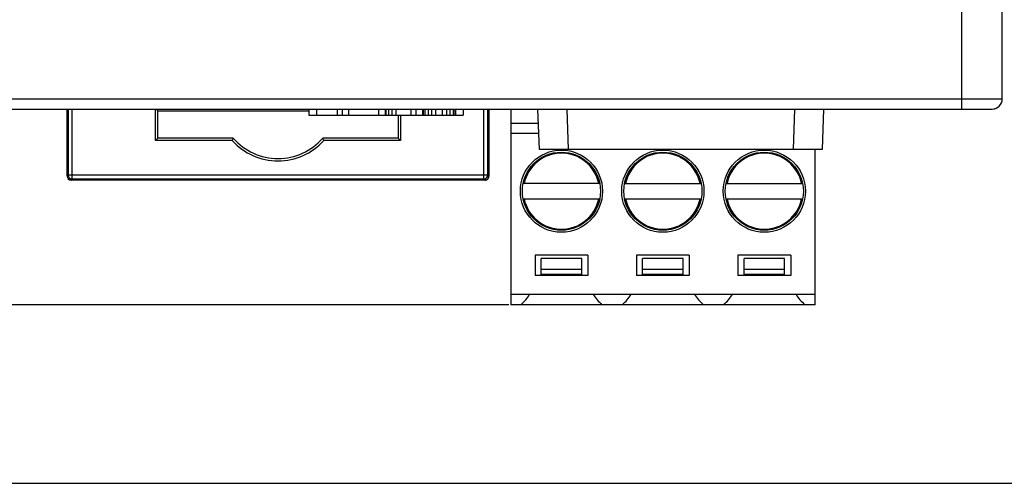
# Model space of a CAD drawing. Header units: millimetres. Extents: x 0 to 420, y 0 to 297.
# Tile 7 of 76: x 85 to 134, y 0 to 23. Entities that reach past the tile are written whole.
import ezdxf

# ---------------------------------------------------------------- set-up
doc = ezdxf.new("R2010")
doc.units = ezdxf.units.MM
doc.header["$LTSCALE"] = 23.1
doc.layers.get('0').update_dxf_attribs({"linetype": 'CONTINUOUS'})
doc.layers.add('LAY0002', color=7, linetype='CONTINUOUS')
doc.styles.get("Standard").update_dxf_attribs({"font": 'txt', "width": 0.6})
doc.dimstyles.new('DIMSTYLE_1', dxfattribs={"dimtxt": 4, "dimasz": 2.6, "dimexe": 1.2, "dimexo": 0.1, "dimgap": 1, "dimtad": 1, "dimzin": 0, "dimdsep": 46, "dimtxsty": 'Standard', "dimblk": '_FILLED', "dimblk1": '_FILLED', "dimblk2": '_FILLED', "dimcen": 0.09, "dimazin": 0, "dimtp": 0.01, "dimtm": 0.01, "dimtfac": 1, "dimtofl": 0, "dimtmove": 0, "dimatfit": 3, "dimldrblk": '_FILLED', "dimfxl": 1, "dimtolj": 1, "dimtzin": 0, "dimarcsym": 0})

# ---------------------------------------------------------------- blocks, each defined once
blk = doc.blocks.new('_FILLED')
at = {"color": 0, "linetype": 'ByBlock'}
blk.add_solid([(0, 0), (-1, 0.192), (-1, -0.192)], dxfattribs=at)
blk = doc.blocks.new('*D5')
at = {"color": 2, "linetype": 'Continuous', "transparency": 16777216}
for p, q in [((87.425, 135.75), (45.222, 135.75)), ((46.422, 135.75), (46.422, 72.275)), ((46.422, 8.799), (46.422, 72.275)), ((109.092, 8.799), (45.222, 8.799))]:
    blk.add_line(p, q, dxfattribs=at)
at = {"color": 2, "linetype": 'Continuous', "transparency": 16777216, "xscale": 2.6, "yscale": 2.6, "zscale": 2.6}
for p, rotation in [((46.422, 135.75), 90), ((46.422, 8.799), 270)]:
    blk.add_blockref('_FILLED', p, dxfattribs=dict(at, rotation=rotation))
at = {"color": 2, "linetype": 'Continuous', "transparency": 16777216, "insert": (41.422, 72.275), "char_height": 4, "width": 14.4, "attachment_point": 2, "rotation": 90, "line_spacing_factor": 0.9}
blk.add_mtext('126.95', dxfattribs=at)

msp = doc.modelspace()

# ---------------------------------------------------------------- linework, layer by layer
at = {"color": 7, "linetype": 'Continuous'}
for p, q in [((87.325, 15.147), (87.325, 18.449)), ((87.378, 18.449), (87.378, 15.2)), ((87.578, 15), (87.578, 18.449)), ((91.68, 16.897), (91.68, 18.449)), ((91.799, 18.362), (91.712, 18.449)), ((107.866, 15), (107.866, 18.449)), ((108.066, 15.2), (108.066, 18.449)), ((108.118, 18.449), (108.118, 15.147)), ((109.192, 18.449), (109.192, 8.799)), ((110.605, 16.449), (110.536, 18.449)), ((111.957, 18.449), (112.024, 16.449)), ((123.186, 18.449), (123.119, 16.449)), ((124.608, 18.449), (124.538, 16.449)), ((91.799, 18.362), (99.244, 18.362)), ((91.799, 17.016), (91.799, 18.362)), ((103.645, 18.149), (103.645, 17.016)), ((103.764, 18.149), (103.764, 16.897)), ((109.192, 17.749), (110.56, 17.749)), ((91.799, 17.016), (91.68, 16.897)), ((95.516, 17.016), (91.799, 17.016)), ((103.645, 17.016), (99.927, 17.016)), ((103.645, 17.016), (103.764, 16.897)), ((110.577, 17.249), (109.192, 17.249)), ((95.463, 16.897), (91.68, 16.897)), ((103.764, 16.897), (99.98, 16.897)), ((124.538, 16.449), (110.605, 16.449)), ((124.192, 8.799), (124.192, 16.449)), ((87.325, 15.147), (87.378, 15.2)), ((87.378, 15.2), (108.066, 15.2)), ((108.118, 15.147), (108.066, 15.2)), ((87.525, 14.947), (87.578, 15)), ((107.918, 14.947), (87.525, 14.947)), ((87.578, 15), (107.866, 15)), ((107.918, 14.947), (107.866, 15)), ((113.58, 14.774), (109.804, 14.774)), ((114.804, 14.774), (118.58, 14.774)), ((119.804, 14.774), (123.58, 14.774)), ((109.804, 14.024), (113.58, 14.024)), ((114.804, 14.024), (118.58, 14.024)), ((119.804, 14.024), (123.58, 14.024)), ((112.992, 11.249), (110.392, 11.249)), ((110.392, 11.249), (110.392, 10.249)), ((112.992, 11.249), (112.992, 10.249)), ((117.992, 11.249), (115.392, 11.249)), ((115.392, 11.249), (115.392, 10.249)), ((117.992, 11.249), (117.992, 10.249)), ((122.992, 11.249), (120.392, 11.249)), ((120.392, 11.249), (120.392, 10.249)), ((122.992, 11.249), (122.992, 10.249)), ((112.692, 11.085), (110.692, 11.085)), ((110.692, 10.299), (110.692, 11.085)), ((112.692, 10.299), (112.692, 11.085)), ((117.692, 11.085), (115.692, 11.085)), ((115.692, 10.299), (115.692, 11.085)), ((117.692, 10.299), (117.692, 11.085)), ((122.692, 11.085), (120.692, 11.085)), ((120.692, 10.299), (120.692, 11.085)), ((122.692, 10.299), (122.692, 11.085)), ((112.992, 10.249), (110.392, 10.249)), ((112.692, 10.531), (110.692, 10.531)), ((112.692, 10.299), (110.692, 10.299)), ((117.992, 10.249), (115.392, 10.249)), ((117.692, 10.531), (115.692, 10.531)), ((117.692, 10.299), (115.692, 10.299)), ((122.992, 10.249), (120.392, 10.249)), ((122.692, 10.531), (120.692, 10.531)), ((122.692, 10.299), (120.692, 10.299)), ((124.192, 9.299), (109.192, 9.299)), ((124.192, 8.799), (109.192, 8.799)), ((0, 0), (420, 0))]:
    msp.add_line(p, q, dxfattribs=at)
for centre, radius in [((111.692, 14.399), 2.025), ((111.692, 14.399), 1.925), ((116.692, 14.399), 2.025), ((116.692, 14.399), 1.925), ((121.692, 14.399), 2.025), ((121.692, 14.399), 1.925)]:
    msp.add_circle(centre, radius, dxfattribs=at)
for centre, radius, start, end in [((132.922, 18.949), 0.5, 285.0705, 300.0962), ((132.922, 18.949), 0.5, 330.018, 345.3544), ((108.743, 10.993), 14.533, 155.5155, 156.0288), ((97.722, 18.934), 2.923, 221.0258, 318.9742), ((86.701, 10.993), 14.533, 23.9712, 24.4845), ((97.722, 18.934), 3.042, 222.0524, 317.9476), ((111.692, 14.399), 1.875, 11.537, 168.463), ((116.692, 14.399), 1.875, 11.537, 168.463), ((121.692, 14.399), 1.875, 11.537, 168.463), ((87.525, 15.147), 0.2, 180.021, 269.9791), ((87.578, 15.2), 0.2, 180.021, 269.979), ((107.866, 15.2), 0.2, 270.0209, 359.979), ((107.918, 15.147), 0.2, 270.186, 359.814), ((107.918, 15.147), 0.2, 284.9896, 345.0104), ((107.917, 15.148), 0.201, 345.0115, 359.9062), ((107.918, 15.149), 0.201, 270.0938, 284.9885), ((111.692, 14.399), 1.875, 191.537, 348.463), ((116.692, 14.399), 1.875, 191.537, 348.463), ((121.692, 14.399), 1.875, 191.537, 348.463)]:
    msp.add_arc(centre, radius, start, end, dxfattribs=at)
for points, knots in [([(109.692, 8.799), (109.776, 8.879), (109.931, 9.036), (110.068, 9.211), (110.125, 9.299)], [0, 0, 0, 0, 0.524562, 1, 1, 1, 1]), ([(113.258, 9.299), (113.315, 9.211), (113.452, 9.036), (113.608, 8.879), (113.692, 8.799)], [0, 0, 0, 0, 0.475438, 1, 1, 1, 1]), ([(114.692, 8.799), (114.776, 8.879), (114.931, 9.036), (115.068, 9.211), (115.125, 9.299)], [0, 0, 0, 0, 0.524562, 1, 1, 1, 1]), ([(118.258, 9.299), (118.315, 9.211), (118.452, 9.036), (118.608, 8.879), (118.692, 8.799)], [0, 0, 0, 0, 0.475438, 1, 1, 1, 1]), ([(119.692, 8.799), (119.776, 8.879), (119.931, 9.036), (120.068, 9.211), (120.125, 9.299)], [0, 0, 0, 0, 0.524562, 1, 1, 1, 1]), ([(123.258, 9.299), (123.315, 9.211), (123.452, 9.036), (123.608, 8.879), (123.692, 8.799)], [0, 0, 0, 0, 0.475438, 1, 1, 1, 1])]:
    msp.add_open_spline(points, degree=3, knots=knots, dxfattribs=at)
at = {"layer": 'LAY0002', "color": 7, "linetype": 'Continuous'}
for p, q in [((133.422, 18.949), (133.422, 34.349)), ((131.422, 18.449), (131.422, 23.695)), ((62.722, 18.949), (133.422, 18.949)), ((63.222, 18.449), (132.922, 18.449)), ((99.244, 18.449), (99.244, 18.149)), ((99.612, 18.449), (99.612, 18.149)), ((100.633, 18.449), (100.633, 18.149)), ((100.878, 18.449), (100.878, 18.149)), ((101.204, 18.449), (101.204, 18.149)), ((102.674, 18.449), (102.674, 18.149)), ((103.001, 18.449), (103.001, 18.149)), ((103.042, 18.449), (103.042, 18.149)), ((103.164, 18.449), (103.164, 18.149)), ((103.328, 18.449), (103.328, 18.149)), ((103.532, 18.449), (103.532, 18.149)), ((104.267, 18.449), (104.267, 18.149)), ((104.512, 18.449), (104.512, 18.149)), ((104.838, 18.449), (104.838, 18.149)), ((104.879, 18.449), (104.879, 18.149)), ((104.961, 18.449), (104.961, 18.149)), ((105.124, 18.449), (105.124, 18.149)), ((105.288, 18.449), (105.288, 18.149)), ((105.492, 18.449), (105.492, 18.149)), ((105.818, 18.449), (105.818, 18.149)), ((106.023, 18.449), (106.023, 18.149)), ((106.186, 18.449), (106.186, 18.149)), ((106.349, 18.449), (106.349, 18.149)), ((106.431, 18.449), (106.431, 18.149)), ((106.472, 18.449), (106.472, 18.149)), ((106.842, 18.449), (106.842, 18.149)), ((99.244, 18.149), (106.842, 18.149))]:
    msp.add_line(p, q, dxfattribs=at)
msp.add_arc((132.922, 18.949), 0.5, 270, 360, dxfattribs=at)

# ---------------------------------------------------------------- dimensions: what is measured, and where the dimension line sits
at = {"color": 2, "linetype": 'Continuous'}
dim = msp.add_linear_dim(base=(46.422, 8.799), p1=(87.525, 135.75), p2=(109.192, 8.799), angle=270, dimstyle='DIMSTYLE_1', dxfattribs=at)
dim.commit()
dim.dimension.update_dxf_attribs({"geometry": '*D5', "text_midpoint": (46.422, 72.65), "dimtype": 160})

doc.saveas('drawing.dxf')
